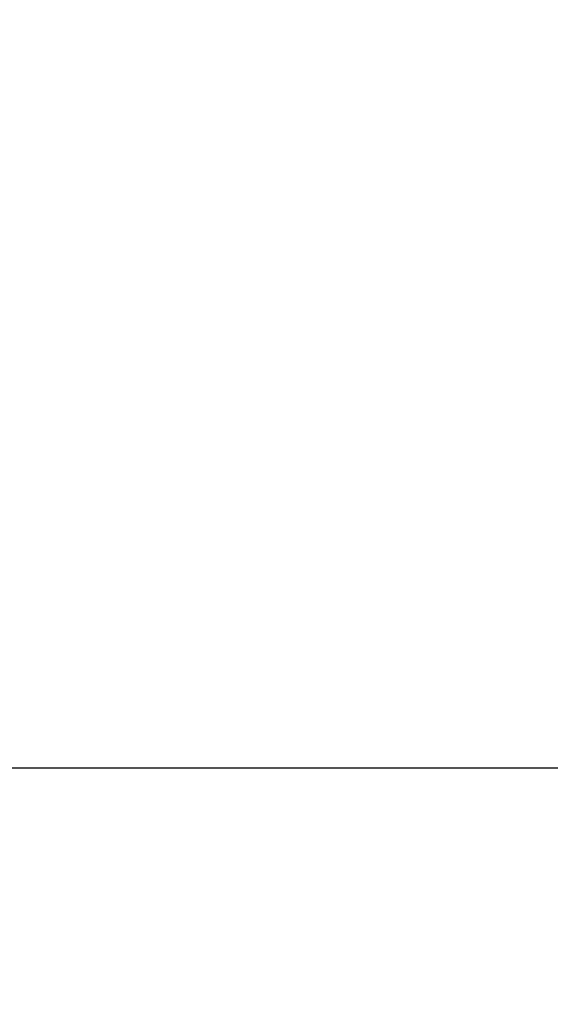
# Model space of a CAD drawing. Header units: inches. Extents: x 0 to 34, y 0 to 22.
# Tile 18 of 60: x 18.1 to 19.7, y 3.6 to 6.6. Entities that reach past the tile are written whole.
import ezdxf

# ---------------------------------------------------------------- set-up
doc = ezdxf.new("R2010")
doc.units = ezdxf.units.IN
doc.header["$LTSCALE"] = 1.87
doc.header["$MEASUREMENT"] = 0
doc.layers.get('0').update_dxf_attribs({"linetype": 'CONTINUOUS'})
doc.layers.add('DIMENSIONS', color=7, linetype='CONTINUOUS')
doc.styles.get("Standard").update_dxf_attribs({"font": 'txt', "width": 0.8})
doc.dimstyles.new('DIMSTYLE_1', dxfattribs={"dimtxt": 0.125, "dimasz": 0.18, "dimexe": 0.125, "dimexo": 0.0625, "dimgap": 0.0625, "dimtad": 0, "dimtih": 1, "dimtoh": 1, "dimzin": 4, "dimdsep": 46, "dimtxsty": 'STANDARD', "dimblk": '_FILLED', "dimblk1": '_FILLED', "dimblk2": '_FILLED', "dimcen": 0.09, "dimadec": 0, "dimazin": 0, "dimtp": 0.005, "dimtm": 0.005, "dimtfac": 1, "dimtofl": 0, "dimtmove": 0, "dimatfit": 3, "dimldrblk": '_FILLED', "dimfxl": 1, "dimtolj": 1, "dimtzin": 4, "dimarcsym": 0})

# ---------------------------------------------------------------- blocks, each defined once
blk = doc.blocks.new('_FILLED')
at = {"color": 0, "linetype": 'BYBLOCK'}
blk.add_solid([(0, 0), (-1, 0.174), (-1, -0.174)], dxfattribs=at)
blk = doc.blocks.new('*D1')
at = {"layer": 'DIMENSIONS', "color": 2, "linetype": 'CONTINUOUS'}
for p, q in [((23.9936, 6.528), (23.9936, 2.7896)), ((15.4262, 4.9543), (15.4262, 2.7896)), ((15.4262, 2.9146), (18.9349, 2.9146)), ((23.9936, 2.9146), (20.4849, 2.9146))]:
    blk.add_line(p, q, dxfattribs=at)
at = {"layer": 'DIMENSIONS', "color": 2, "linetype": 'CONTINUOUS', "xscale": 0.18, "yscale": 0.18, "zscale": 0.18, "rotation": 180}
blk.add_blockref('_FILLED', (15.4262, 2.9146), dxfattribs=at)
at = {"layer": 'DIMENSIONS', "color": 2, "linetype": 'CONTINUOUS', "xscale": 0.18, "yscale": 0.18, "zscale": 0.18}
blk.add_blockref('_FILLED', (23.9936, 2.9146), dxfattribs=at)
at = {"layer": 'DIMENSIONS', "color": 2, "linetype": 'CONTINUOUS', "insert": (19.7099, 2.9771), "char_height": 0.125, "width": 1.425, "attachment_point": 2, "line_spacing_factor": 0.9}
blk.add_mtext('(8.57{\\Ftxt.shx;\\W1.000000;\\H0.125000; }[217.6])', dxfattribs=at)

msp = doc.modelspace()

# ---------------------------------------------------------------- linework, layer by layer
at = {"color": 7, "linetype": 'CONTINUOUS'}
msp.add_line((17.3764, 4.2984), (23.5113, 4.2984), dxfattribs=at)

# ---------------------------------------------------------------- dimensions: what is measured, and where the dimension line sits
at = {"layer": 'DIMENSIONS', "color": 2, "linetype": 'CONTINUOUS'}
dim = msp.add_linear_dim(base=(23.9936, 2.9146), p1=(15.4262, 5.0168), p2=(23.9936, 6.5905), text='(<>)', dimstyle='DIMSTYLE_1', dxfattribs=at)
dim.commit()
dim.dimension.update_dxf_attribs({"geometry": '*D1', "text_midpoint": (19.7099, 2.9146), "dimtype": 160})

doc.saveas('drawing.dxf')
